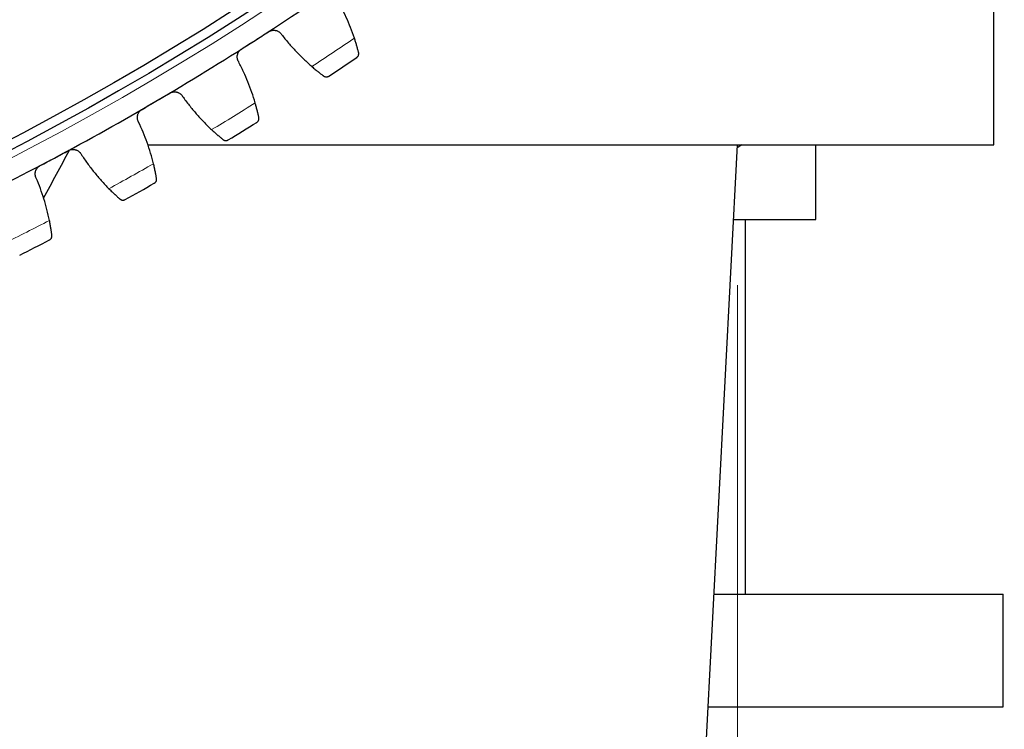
# Model space of a CAD drawing. Header units: inches. Extents: x 0 to 17820, y -10 to 12600.
# Tile 202 of 256: x 8402 to 8612, y 2778 to 2930. Entities that reach past the tile are written whole.
import ezdxf

# ---------------------------------------------------------------- set-up
doc = ezdxf.new("R2010")
doc.units = ezdxf.units.IN
doc.layers.add('1', color=7, linetype='Continuous', true_color=0xffffff)
doc.layers.add('254', color=7, linetype='Continuous', true_color=0xffffff)
doc.styles.add('latin_extended', font='simplex.shx')
doc.dimstyles.get("Standard").update_dxf_attribs({"dimtxt": 0.18, "dimasz": 0.18, "dimexe": 0.18, "dimexo": 0.0625, "dimgap": 0.09, "dimtad": 0, "dimtih": 1, "dimtoh": 1, "dimdec": 4, "dimzin": 0, "dimdsep": 46, "dimtxsty": 'Standard', "dimcen": 0.09, "dimadec": 0, "dimazin": 0, "dimtfac": 1, "dimtdec": 4, "dimtofl": 0, "dimtmove": 0, "dimatfit": 3, "dimfxl": 1, "dimtolj": 1, "dimtzin": 0, "dimarcsym": 0})

# ---------------------------------------------------------------- blocks, each defined once
blk = doc.blocks.new('_U9')
at = {"layer": '254', "color": 3, "linetype": 'Continuous', "lineweight": 13, "transparency": 16777216}
for p, q in [((7491.72, 2808.14), (7491.72, 1680.64)), ((8741.72, 2808.14), (8741.72, 1680.64)), ((7596.72, 1710.64), (8636.72, 1710.64))]:
    blk.add_line(p, q, dxfattribs=at)
at = {"layer": '254', "color": 3, "transparency": 16777216}
for points in [[(7596.72, 1728.14), (7596.72, 1693.14), (7491.72, 1710.64)], [(8636.72, 1693.14), (8636.72, 1728.14), (8741.72, 1710.64)]]:
    blk.add_solid(points, dxfattribs=at)
at = {"layer": 'Defpoints', "color": 0, "transparency": 16777216}
for p in [(7491.72, 2838.14), (8741.72, 2838.14), (8741.72, 1710.64)]:
    blk.add_point(p, dxfattribs=at)
at = {"layer": '254', "color": 2, "lineweight": 13, "transparency": 16777216, "insert": (7941.72, 1868.14), "char_height": 105, "attachment_point": 1, "style": 'latin_extended'}
blk.add_mtext('\\A1;1250', dxfattribs=at)
blk = doc.blocks.new('_U10')
at = {"layer": '254', "color": 3, "linetype": 'Continuous', "lineweight": 13, "transparency": 16777216}
for p, q in [((7677.48, 2873.14), (7677.48, 1920.64)), ((8554.97, 2873.14), (8554.97, 1920.64)), ((7782.48, 1950.64), (8449.97, 1950.64))]:
    blk.add_line(p, q, dxfattribs=at)
at = {"layer": '254', "color": 3, "transparency": 16777216}
for points in [[(7782.48, 1968.14), (7782.48, 1933.14), (7677.48, 1950.64)], [(8449.97, 1933.14), (8449.97, 1968.14), (8554.97, 1950.64)]]:
    blk.add_solid(points, dxfattribs=at)
at = {"layer": 'Defpoints', "color": 0, "transparency": 16777216}
for p in [(7677.48, 2903.14), (8554.97, 2903.14), (8554.97, 1950.64)]:
    blk.add_point(p, dxfattribs=at)
at = {"layer": '254', "color": 2, "lineweight": 13, "transparency": 16777216, "insert": (7981.23, 2108.14), "char_height": 105, "attachment_point": 1, "style": 'latin_extended'}
blk.add_mtext('\\A1;\\C2;880', dxfattribs=at)
blk = doc.blocks.new('_U14')
at = {"layer": '254', "color": 3, "linetype": 'Continuous', "lineweight": 13, "transparency": 16777216}
for p, q in [((8146.72, 3448.14), (9373.83, 3448.14)), ((9343.83, 3343.14), (9343.83, 2889.14)), ((8846.72, 2784.14), (9373.83, 2784.14)), ((9343.83, 2784.14), (9343.83, 1329.14))]:
    blk.add_line(p, q, dxfattribs=at)
at = {"layer": '254', "color": 3, "transparency": 16777216}
for points in [[(9361.33, 3343.14), (9326.33, 3343.14), (9343.83, 3448.14)], [(9326.33, 2889.14), (9361.33, 2889.14), (9343.83, 2784.14)]]:
    blk.add_solid(points, dxfattribs=at)
at = {"layer": 'Defpoints', "color": 0, "transparency": 16777216}
for p in [(8116.72, 3448.14), (8816.72, 2784.14), (9343.83, 2784.14)]:
    blk.add_point(p, dxfattribs=at)
at = {"layer": '254', "color": 2, "lineweight": 13, "transparency": 16777216, "insert": (9186.33, 1381.64), "char_height": 105, "attachment_point": 1, "rotation": 90, "style": 'latin_extended'}
blk.add_mtext('\\A1;\\C31;{\\H1.00x;\\Fsimplex.shx;Installed ~\\Fsimplex.shx;}\\C2; 664 ', dxfattribs=at)

msp = doc.modelspace()

# ---------------------------------------------------------------- linework, layer by layer
at = {"layer": '1', "color": 2, "linetype": 'Continuous', "lineweight": 25}
for p, q in [((8609.72, 2903.139), (8609.72, 2948.139)), ((8429.051, 2903.139), (8609.72, 2903.139)), ((8533.9, 2498.139), (8554.97, 2903.139)), ((8555.96, 2903.14), (8554.936, 2902.449)), ((8571.72, 2887.139), (8571.72, 2903.139)), ((8554.138, 2887.139), (8571.72, 2887.139)), ((8556.72, 2807.139), (8556.72, 2887.139)), ((8549.966, 2807.139), (8611.72, 2807.139)), ((8611.72, 2783.139), (8611.72, 2807.139)), ((8548.726, 2783.139), (8611.72, 2783.139))]:
    msp.add_line(p, q, dxfattribs=at)
at = {"layer": '1', "color": 110, "linetype": 'Continuous', "lineweight": 13}
msp.add_circle((8116.72, 3448.139), 616.6, dxfattribs=at)
at = {"layer": '1', "color": 2, "linetype": 'Continuous', "lineweight": 25}
for radius in [615, 613]:
    msp.add_circle((8116.72, 3448.139), radius, dxfattribs=at)
for radius, start, end in [(621, 302.675159, 304.968153), (621, 300.382166, 302.675159), (636, 303.500731, 304.142581), (621, 298.089172, 300.382166), (636, 301.207737, 301.849588), (621, 295.796178, 298.089172), (636, 298.914744, 299.556594), (636, 296.62175, 297.2636)]:
    msp.add_arc((8116.72, 3448.139), radius, start, end, dxfattribs=at)
at = {"layer": '1', "color": 110, "linetype": 'Continuous', "lineweight": 13}
for start, end in [(303.327295, 304.316017), (301.034302, 302.023023), (298.741308, 299.730029), (296.448315, 297.437036)]:
    msp.add_arc((8116.72, 3448.139), 632.294, start, end, dxfattribs=at)
at = {"layer": '1', "color": 2, "linetype": 'Continuous', "lineweight": 25}
for points in [[(8473.18, 2925.902), (8472.931, 2926.653), (8472.394, 2928.137), (8471.48, 2930.314), (8470.458, 2932.44), (8469.705, 2933.824), (8469.309, 2934.507)], [(8451.983, 2925.416), (8452.947, 2926.034), (8453.911, 2926.653), (8454.876, 2927.271)], [(8449.09, 2923.56), (8450.054, 2924.179), (8451.018, 2924.797), (8451.983, 2925.416)], [(8457.629, 2926.682), (8458.111, 2926.057), (8459.104, 2924.833), (8460.682, 2923.079), (8462.347, 2921.406), (8463.516, 2920.345), (8464.116, 2919.829)], [(8452, 2912.058), (8451.781, 2912.818), (8451.304, 2914.323), (8450.478, 2916.535), (8449.542, 2918.7), (8448.844, 2920.113), (8448.477, 2920.812)], [(8427.836, 2910.682), (8428.824, 2911.262), (8429.812, 2911.841), (8430.8, 2912.42)], [(8430.8, 2912.42), (8431.789, 2913), (8432.777, 2913.579), (8433.765, 2914.159)], [(8436.493, 2913.46), (8436.95, 2912.816), (8437.893, 2911.553), (8439.399, 2909.738), (8440.996, 2907.999), (8442.122, 2906.893), (8442.7, 2906.352)], [(8430.284, 2899.073), (8430.095, 2899.841), (8429.679, 2901.364), (8428.942, 2903.607), (8428.093, 2905.808), (8427.452, 2907.248), (8427.113, 2907.96)], [(8406.816, 2891.73), (8408.659, 2895.14), (8410.501, 2898.55), (8412.344, 2901.961)], [(8409.115, 2900.283), (8410.126, 2900.823), (8411.136, 2901.362), (8412.147, 2901.901)], [(8406.083, 2898.665), (8407.094, 2899.204), (8408.104, 2899.744), (8409.115, 2900.283)], [(8414.845, 2901.094), (8415.275, 2900.432), (8416.167, 2899.133), (8417.6, 2897.258), (8419.126, 2895.458), (8420.206, 2894.307), (8420.762, 2893.744)], [(8408.065, 2886.967), (8407.906, 2887.742), (8407.552, 2889.281), (8406.905, 2891.551), (8406.145, 2893.784), (8405.563, 2895.248), (8405.252, 2895.974)]]:
    msp.add_open_spline(points, degree=3, dxfattribs=at)
for points, knots in [([(8454.876, 2927.271), (8454.932, 2927.307), (8455.047, 2927.373), (8455.227, 2927.454), (8455.352, 2927.496), (8455.448, 2927.522), (8455.481, 2927.531), (8455.545, 2927.545), (8455.578, 2927.552), (8455.74, 2927.58), (8455.87, 2927.59), (8456.034, 2927.586), (8456.067, 2927.585), (8456.116, 2927.581), (8456.132, 2927.58), (8456.165, 2927.577), (8456.247, 2927.568), (8456.391, 2927.543), (8456.515, 2927.509), (8456.638, 2927.468), (8456.699, 2927.445), (8456.878, 2927.367), (8456.99, 2927.304), (8457.148, 2927.194), (8457.199, 2927.155), (8457.272, 2927.093), (8457.296, 2927.072), (8457.344, 2927.028), (8457.367, 2927.005), (8457.479, 2926.89), (8457.559, 2926.79), (8457.629, 2926.682)], [0, 0, 0, 0, 0.0625, 0.125, 0.1875, 0.1875, 0.21875, 0.21875, 0.25, 0.25, 0.375, 0.375, 0.40625, 0.40625, 0.421875, 0.421875, 0.4375, 0.5, 0.5625, 0.5625, 0.625, 0.625, 0.75, 0.75, 0.8125, 0.8125, 0.84375, 0.84375, 0.875, 0.875, 1, 1, 1, 1]), ([(8474.085, 2922.835), (8474.063, 2922.922), (8474.039, 2923.014), (8473.986, 2923.211), (8473.93, 2923.42), (8473.866, 2923.652), (8473.824, 2923.805), (8473.815, 2923.836), (8473.797, 2923.898), (8473.788, 2923.93), (8473.761, 2924.026), (8473.742, 2924.091), (8473.685, 2924.288), (8473.645, 2924.423), (8473.562, 2924.701), (8473.519, 2924.843), (8473.451, 2925.062), (8473.428, 2925.136), (8473.393, 2925.248), (8473.381, 2925.286), (8473.357, 2925.361), (8473.344, 2925.399), (8473.283, 2925.59), (8473.233, 2925.745), (8473.18, 2925.902)], [0, 0, 0, 0, 0.125, 0.125, 0.25, 0.375, 0.375, 0.40625, 0.40625, 0.4375, 0.4375, 0.5, 0.5, 0.625, 0.625, 0.75, 0.75, 0.8125, 0.8125, 0.84375, 0.84375, 0.875, 0.875, 1, 1, 1, 1]), ([(8448.477, 2920.812), (8448.408, 2920.921), (8448.351, 2921.035), (8448.282, 2921.213), (8448.262, 2921.274), (8448.236, 2921.367), (8448.228, 2921.398), (8448.213, 2921.461), (8448.207, 2921.493), (8448.178, 2921.651), (8448.168, 2921.779), (8448.171, 2921.972), (8448.175, 2922.037), (8448.186, 2922.134), (8448.19, 2922.166), (8448.201, 2922.231), (8448.207, 2922.263), (8448.241, 2922.422), (8448.28, 2922.545), (8448.345, 2922.696), (8448.358, 2922.725), (8448.387, 2922.785), (8448.403, 2922.814), (8448.451, 2922.901), (8448.485, 2922.957), (8448.597, 2923.119), (8448.681, 2923.219), (8448.801, 2923.335), (8448.825, 2923.358), (8448.876, 2923.402), (8448.901, 2923.423), (8448.979, 2923.485), (8449.034, 2923.524), (8449.09, 2923.56)], [0, 0, 0, 0, 0.125, 0.125, 0.1875, 0.1875, 0.21875, 0.21875, 0.25, 0.25, 0.375, 0.375, 0.4375, 0.4375, 0.46875, 0.46875, 0.5, 0.5, 0.625, 0.625, 0.65625, 0.65625, 0.6875, 0.6875, 0.75, 0.75, 0.875, 0.875, 0.90625, 0.90625, 0.9375, 0.9375, 1, 1, 1, 1]), ([(8473.678, 2921.758), (8473.679, 2921.759), (8473.68, 2921.76), (8473.683, 2921.761), (8473.684, 2921.762), (8473.688, 2921.765), (8473.695, 2921.77), (8473.712, 2921.782), (8473.745, 2921.807), (8473.772, 2921.83), (8473.824, 2921.878), (8473.857, 2921.912), (8473.948, 2922.022), (8473.999, 2922.105), (8474.057, 2922.242), (8474.073, 2922.29), (8474.092, 2922.365), (8474.098, 2922.39), (8474.107, 2922.442), (8474.11, 2922.469), (8474.117, 2922.55), (8474.118, 2922.605), (8474.109, 2922.719), (8474.1, 2922.777), (8474.085, 2922.835)], [0, 0, 0, 0, 0.0039063, 0.0039063, 0.0078125, 0.0078125, 0.015625, 0.03125, 0.0625, 0.125, 0.125, 0.25, 0.25, 0.5, 0.5, 0.625, 0.625, 0.6875, 0.6875, 0.75, 0.75, 0.875, 0.875, 1, 1, 1, 1]), ([(8464.116, 2919.829), (8464.241, 2919.721), (8464.364, 2919.616), (8464.607, 2919.411), (8464.846, 2919.211), (8465.077, 2919.022), (8465.247, 2918.885), (8465.303, 2918.839), (8465.386, 2918.772), (8465.414, 2918.75), (8465.468, 2918.706), (8465.495, 2918.685), (8465.63, 2918.578), (8465.836, 2918.415), (8466.027, 2918.268), (8466.208, 2918.128), (8466.295, 2918.062), (8466.398, 2917.984), (8466.418, 2917.968), (8466.458, 2917.938), (8466.516, 2917.894), (8466.572, 2917.852), (8466.608, 2917.826)], [0, 0, 0, 0, 0.125, 0.125, 0.25, 0.375, 0.375, 0.4375, 0.4375, 0.46875, 0.46875, 0.5, 0.5, 0.625, 0.75, 0.75, 0.875, 0.875, 0.90625, 0.90625, 0.9375, 1, 1, 1, 1]), ([(8466.608, 2917.826), (8466.656, 2917.789), (8466.706, 2917.759), (8466.807, 2917.708), (8466.858, 2917.688), (8466.96, 2917.656), (8467.011, 2917.644), (8467.113, 2917.629), (8467.164, 2917.626), (8467.264, 2917.627), (8467.313, 2917.631), (8467.409, 2917.646), (8467.456, 2917.657), (8467.548, 2917.685), (8467.592, 2917.702), (8467.656, 2917.733), (8467.688, 2917.749), (8467.724, 2917.77), (8467.741, 2917.781), (8467.749, 2917.786), (8467.754, 2917.789), (8467.756, 2917.791), (8467.759, 2917.792)], [0, 0, 0, 0, 0.125, 0.125, 0.25, 0.25, 0.375, 0.375, 0.5, 0.5, 0.625, 0.625, 0.75, 0.75, 0.875, 0.875, 0.9375, 0.96875, 0.984375, 0.9921875, 0.9921875, 1, 1, 1, 1]), ([(8433.765, 2914.159), (8433.823, 2914.192), (8433.941, 2914.254), (8434.124, 2914.327), (8434.251, 2914.364), (8434.347, 2914.387), (8434.38, 2914.394), (8434.445, 2914.406), (8434.478, 2914.411), (8434.641, 2914.433), (8434.772, 2914.438), (8434.935, 2914.427), (8434.968, 2914.424), (8435.017, 2914.419), (8435.033, 2914.417), (8435.066, 2914.412), (8435.147, 2914.4), (8435.29, 2914.37), (8435.413, 2914.33), (8435.534, 2914.285), (8435.594, 2914.26), (8435.77, 2914.174), (8435.879, 2914.107), (8436.032, 2913.991), (8436.082, 2913.95), (8436.153, 2913.885), (8436.176, 2913.863), (8436.221, 2913.817), (8436.243, 2913.793), (8436.351, 2913.674), (8436.427, 2913.571), (8436.493, 2913.46)], [0, 0, 0, 0, 0.0625, 0.125, 0.1875, 0.1875, 0.21875, 0.21875, 0.25, 0.25, 0.375, 0.375, 0.40625, 0.40625, 0.421875, 0.421875, 0.4375, 0.5, 0.5625, 0.5625, 0.625, 0.625, 0.75, 0.75, 0.8125, 0.8125, 0.84375, 0.84375, 0.875, 0.875, 1, 1, 1, 1]), ([(8427.113, 2907.96), (8427.049, 2908.072), (8426.996, 2908.189), (8426.934, 2908.37), (8426.916, 2908.431), (8426.894, 2908.525), (8426.887, 2908.556), (8426.875, 2908.62), (8426.87, 2908.652), (8426.848, 2908.811), (8426.843, 2908.94), (8426.854, 2909.132), (8426.86, 2909.197), (8426.875, 2909.293), (8426.881, 2909.326), (8426.894, 2909.39), (8426.901, 2909.421), (8426.942, 2909.579), (8426.986, 2909.701), (8427.056, 2909.848), (8427.071, 2909.877), (8427.103, 2909.935), (8427.119, 2909.964), (8427.17, 2910.049), (8427.207, 2910.104), (8427.325, 2910.261), (8427.414, 2910.358), (8427.538, 2910.469), (8427.563, 2910.491), (8427.615, 2910.533), (8427.641, 2910.553), (8427.722, 2910.612), (8427.778, 2910.648), (8427.836, 2910.682)], [0, 0, 0, 0, 0.125, 0.125, 0.1875, 0.1875, 0.21875, 0.21875, 0.25, 0.25, 0.375, 0.375, 0.4375, 0.4375, 0.46875, 0.46875, 0.5, 0.5, 0.625, 0.625, 0.65625, 0.65625, 0.6875, 0.6875, 0.75, 0.75, 0.875, 0.875, 0.90625, 0.90625, 0.9375, 0.9375, 1, 1, 1, 1]), ([(8452.782, 2908.958), (8452.763, 2909.045), (8452.742, 2909.138), (8452.698, 2909.337), (8452.651, 2909.548), (8452.596, 2909.783), (8452.559, 2909.937), (8452.552, 2909.969), (8452.537, 2910.032), (8452.529, 2910.064), (8452.505, 2910.161), (8452.489, 2910.226), (8452.44, 2910.425), (8452.406, 2910.562), (8452.334, 2910.843), (8452.296, 2910.987), (8452.237, 2911.208), (8452.217, 2911.283), (8452.186, 2911.396), (8452.176, 2911.434), (8452.155, 2911.511), (8452.144, 2911.549), (8452.091, 2911.743), (8452.046, 2911.899), (8452, 2912.058)], [0, 0, 0, 0, 0.125, 0.125, 0.25, 0.375, 0.375, 0.40625, 0.40625, 0.4375, 0.4375, 0.5, 0.5, 0.625, 0.625, 0.75, 0.75, 0.8125, 0.8125, 0.84375, 0.84375, 0.875, 0.875, 1, 1, 1, 1]), ([(8452.332, 2907.898), (8452.333, 2907.898), (8452.334, 2907.899), (8452.337, 2907.901), (8452.338, 2907.902), (8452.342, 2907.904), (8452.349, 2907.909), (8452.367, 2907.92), (8452.401, 2907.944), (8452.466, 2907.995), (8452.517, 2908.044), (8452.612, 2908.151), (8452.666, 2908.231), (8452.73, 2908.366), (8452.748, 2908.413), (8452.77, 2908.487), (8452.777, 2908.513), (8452.788, 2908.564), (8452.792, 2908.591), (8452.803, 2908.671), (8452.805, 2908.727), (8452.801, 2908.84), (8452.794, 2908.899), (8452.782, 2908.958)], [0, 0, 0, 0, 0.0039063, 0.0039063, 0.0078125, 0.0078125, 0.015625, 0.03125, 0.0625, 0.125, 0.25, 0.25, 0.5, 0.5, 0.625, 0.625, 0.6875, 0.6875, 0.75, 0.75, 0.875, 0.875, 1, 1, 1, 1]), ([(8442.7, 2906.352), (8442.821, 2906.24), (8442.94, 2906.13), (8443.174, 2905.915), (8443.405, 2905.706), (8443.628, 2905.508), (8443.792, 2905.364), (8443.847, 2905.316), (8443.927, 2905.246), (8443.954, 2905.223), (8444.007, 2905.177), (8444.033, 2905.154), (8444.163, 2905.042), (8444.363, 2904.871), (8444.547, 2904.716), (8444.723, 2904.569), (8444.807, 2904.5), (8444.906, 2904.418), (8444.926, 2904.402), (8444.965, 2904.37), (8445.021, 2904.323), (8445.075, 2904.28), (8445.11, 2904.251)], [0, 0, 0, 0, 0.125, 0.125, 0.25, 0.375, 0.375, 0.4375, 0.4375, 0.46875, 0.46875, 0.5, 0.5, 0.625, 0.75, 0.75, 0.875, 0.875, 0.90625, 0.90625, 0.9375, 1, 1, 1, 1]), ([(8445.11, 2904.251), (8445.157, 2904.213), (8445.205, 2904.181), (8445.304, 2904.126), (8445.354, 2904.103), (8445.455, 2904.068), (8445.506, 2904.054), (8445.607, 2904.035), (8445.657, 2904.03), (8445.758, 2904.026), (8445.807, 2904.028), (8445.904, 2904.04), (8445.951, 2904.049), (8446.044, 2904.073), (8446.089, 2904.089), (8446.154, 2904.117), (8446.186, 2904.132), (8446.223, 2904.151), (8446.241, 2904.161), (8446.249, 2904.166), (8446.254, 2904.169), (8446.256, 2904.171), (8446.259, 2904.172)], [0, 0, 0, 0, 0.125, 0.125, 0.25, 0.25, 0.375, 0.375, 0.5, 0.5, 0.625, 0.625, 0.75, 0.75, 0.875, 0.875, 0.9375, 0.96875, 0.984375, 0.9921875, 0.9921875, 1, 1, 1, 1]), ([(8412.147, 2901.901), (8412.206, 2901.933), (8412.326, 2901.989), (8412.512, 2902.055), (8412.64, 2902.087), (8412.738, 2902.106), (8412.771, 2902.112), (8412.836, 2902.121), (8412.869, 2902.125), (8413.033, 2902.14), (8413.164, 2902.14), (8413.327, 2902.123), (8413.359, 2902.119), (8413.408, 2902.111), (8413.424, 2902.109), (8413.457, 2902.103), (8413.537, 2902.087), (8413.679, 2902.051), (8413.801, 2902.007), (8413.92, 2901.957), (8413.978, 2901.929), (8414.151, 2901.837), (8414.257, 2901.765), (8414.406, 2901.643), (8414.453, 2901.6), (8414.522, 2901.532), (8414.544, 2901.509), (8414.588, 2901.461), (8414.609, 2901.437), (8414.711, 2901.313), (8414.783, 2901.207), (8414.845, 2901.094)], [0, 0, 0, 0, 0.0625, 0.125, 0.1875, 0.1875, 0.21875, 0.21875, 0.25, 0.25, 0.375, 0.375, 0.40625, 0.40625, 0.421875, 0.421875, 0.4375, 0.5, 0.5625, 0.5625, 0.625, 0.625, 0.75, 0.75, 0.8125, 0.8125, 0.84375, 0.84375, 0.875, 0.875, 1, 1, 1, 1]), ([(8405.252, 2895.974), (8405.192, 2896.089), (8405.144, 2896.207), (8405.09, 2896.39), (8405.075, 2896.452), (8405.056, 2896.547), (8405.051, 2896.579), (8405.041, 2896.643), (8405.037, 2896.675), (8405.022, 2896.835), (8405.022, 2896.963), (8405.04, 2897.156), (8405.049, 2897.22), (8405.068, 2897.316), (8405.075, 2897.348), (8405.091, 2897.411), (8405.099, 2897.442), (8405.146, 2897.598), (8405.195, 2897.718), (8405.271, 2897.863), (8405.287, 2897.891), (8405.321, 2897.948), (8405.338, 2897.976), (8405.393, 2898.059), (8405.432, 2898.112), (8405.556, 2898.265), (8405.649, 2898.358), (8405.777, 2898.464), (8405.803, 2898.485), (8405.857, 2898.524), (8405.884, 2898.544), (8405.967, 2898.599), (8406.024, 2898.633), (8406.083, 2898.665)], [0, 0, 0, 0, 0.125, 0.125, 0.1875, 0.1875, 0.21875, 0.21875, 0.25, 0.25, 0.375, 0.375, 0.4375, 0.4375, 0.46875, 0.46875, 0.5, 0.5, 0.625, 0.625, 0.65625, 0.65625, 0.6875, 0.6875, 0.75, 0.75, 0.875, 0.875, 0.90625, 0.90625, 0.9375, 0.9375, 1, 1, 1, 1]), ([(8430.94, 2895.944), (8430.925, 2896.032), (8430.908, 2896.126), (8430.872, 2896.326), (8430.833, 2896.539), (8430.787, 2896.776), (8430.757, 2896.931), (8430.751, 2896.963), (8430.738, 2897.027), (8430.732, 2897.059), (8430.712, 2897.157), (8430.699, 2897.223), (8430.658, 2897.424), (8430.629, 2897.562), (8430.568, 2897.845), (8430.536, 2897.991), (8430.486, 2898.214), (8430.469, 2898.29), (8430.443, 2898.404), (8430.434, 2898.443), (8430.416, 2898.52), (8430.407, 2898.559), (8430.361, 2898.754), (8430.323, 2898.912), (8430.284, 2899.073)], [0, 0, 0, 0, 0.125, 0.125, 0.25, 0.375, 0.375, 0.40625, 0.40625, 0.4375, 0.4375, 0.5, 0.5, 0.625, 0.625, 0.75, 0.75, 0.8125, 0.8125, 0.84375, 0.84375, 0.875, 0.875, 1, 1, 1, 1]), ([(8430.448, 2894.903), (8430.449, 2894.903), (8430.451, 2894.904), (8430.453, 2894.906), (8430.455, 2894.906), (8430.458, 2894.908), (8430.466, 2894.913), (8430.484, 2894.924), (8430.519, 2894.946), (8430.586, 2894.994), (8430.639, 2895.042), (8430.739, 2895.144), (8430.796, 2895.223), (8430.865, 2895.355), (8430.885, 2895.401), (8430.91, 2895.474), (8430.917, 2895.499), (8430.93, 2895.55), (8430.936, 2895.577), (8430.95, 2895.657), (8430.955, 2895.712), (8430.955, 2895.826), (8430.95, 2895.884), (8430.94, 2895.944)], [0, 0, 0, 0, 0.0039063, 0.0039063, 0.0078125, 0.0078125, 0.015625, 0.03125, 0.0625, 0.125, 0.25, 0.25, 0.5, 0.5, 0.625, 0.625, 0.6875, 0.6875, 0.75, 0.75, 0.875, 0.875, 1, 1, 1, 1]), ([(8420.762, 2893.744), (8420.879, 2893.626), (8420.993, 2893.512), (8421.219, 2893.288), (8421.441, 2893.07), (8421.656, 2892.863), (8421.814, 2892.712), (8421.866, 2892.663), (8421.944, 2892.589), (8421.97, 2892.565), (8422.021, 2892.517), (8422.046, 2892.494), (8422.171, 2892.376), (8422.364, 2892.198), (8422.542, 2892.035), (8422.712, 2891.881), (8422.793, 2891.808), (8422.89, 2891.722), (8422.909, 2891.706), (8422.946, 2891.672), (8423.001, 2891.624), (8423.053, 2891.578), (8423.086, 2891.548)], [0, 0, 0, 0, 0.125, 0.125, 0.25, 0.375, 0.375, 0.4375, 0.4375, 0.46875, 0.46875, 0.5, 0.5, 0.625, 0.75, 0.75, 0.875, 0.875, 0.90625, 0.90625, 0.9375, 1, 1, 1, 1]), ([(8423.086, 2891.548), (8423.132, 2891.508), (8423.179, 2891.474), (8423.275, 2891.415), (8423.324, 2891.391), (8423.424, 2891.351), (8423.474, 2891.335), (8423.574, 2891.312), (8423.624, 2891.305), (8423.724, 2891.297), (8423.774, 2891.297), (8423.871, 2891.305), (8423.919, 2891.312), (8424.012, 2891.333), (8424.058, 2891.346), (8424.124, 2891.372), (8424.157, 2891.385), (8424.194, 2891.403), (8424.213, 2891.413), (8424.221, 2891.417), (8424.226, 2891.42), (8424.228, 2891.421), (8424.231, 2891.423)], [0, 0, 0, 0, 0.125, 0.125, 0.25, 0.25, 0.375, 0.375, 0.5, 0.5, 0.625, 0.625, 0.75, 0.75, 0.875, 0.875, 0.9375, 0.96875, 0.984375, 0.9921875, 0.9921875, 1, 1, 1, 1]), ([(8408.595, 2883.814), (8408.584, 2883.903), (8408.571, 2883.997), (8408.543, 2884.199), (8408.512, 2884.413), (8408.476, 2884.652), (8408.452, 2884.808), (8408.447, 2884.84), (8408.437, 2884.904), (8408.432, 2884.937), (8408.416, 2885.035), (8408.406, 2885.102), (8408.372, 2885.304), (8408.349, 2885.443), (8408.3, 2885.729), (8408.274, 2885.876), (8408.233, 2886.101), (8408.219, 2886.177), (8408.197, 2886.293), (8408.19, 2886.331), (8408.175, 2886.409), (8408.167, 2886.448), (8408.129, 2886.645), (8408.098, 2886.805), (8408.065, 2886.967)], [0, 0, 0, 0, 0.125, 0.125, 0.25, 0.375, 0.375, 0.40625, 0.40625, 0.4375, 0.4375, 0.5, 0.5, 0.625, 0.625, 0.75, 0.75, 0.8125, 0.8125, 0.84375, 0.84375, 0.875, 0.875, 1, 1, 1, 1]), ([(8408.062, 2882.793), (8408.063, 2882.794), (8408.065, 2882.795), (8408.067, 2882.796), (8408.069, 2882.797), (8408.073, 2882.799), (8408.08, 2882.803), (8408.099, 2882.813), (8408.135, 2882.834), (8408.204, 2882.88), (8408.259, 2882.925), (8408.362, 2883.023), (8408.423, 2883.099), (8408.496, 2883.228), (8408.518, 2883.274), (8408.546, 2883.346), (8408.555, 2883.371), (8408.57, 2883.422), (8408.576, 2883.448), (8408.593, 2883.527), (8408.601, 2883.582), (8408.606, 2883.695), (8408.603, 2883.754), (8408.595, 2883.814)], [0, 0, 0, 0, 0.0039062, 0.0039062, 0.0078125, 0.0078125, 0.015625, 0.03125, 0.0625, 0.125, 0.25, 0.25, 0.5, 0.5, 0.625, 0.625, 0.6875, 0.6875, 0.75, 0.75, 0.875, 0.875, 1, 1, 1, 1])]:
    msp.add_open_spline(points, degree=3, knots=knots, dxfattribs=at)

# ---------------------------------------------------------------- dimensions: what is measured, and where the dimension line sits
at = {"layer": '254', "color": 2, "linetype": 'Continuous', "lineweight": 13}
dim = msp.add_linear_dim(base=(9343.834, 2784.139), p1=(8116.72, 3448.139), p2=(8816.72, 2784.139), angle=90, text='\\C31;{\\H1.00x;\\Fsimplex.shx;Installed ~\\Fsimplex.shx;}\\C2; <> ', dimstyle='Standard', override={"dimscale": 30, "dimtxt": 3.5, "dimasz": 3.5, "dimexe": 1, "dimexo": 1, "dimgap": 1.75, "dimtad": 1, "dimtih": 0, "dimtoh": 0, "dimdec": 0, "dimlfac": 1, "dimzin": 8, "dimdsep": 46, "dimlunit": 2, "dimtxsty": 'latin_extended', "dimsah": 1, "dimse1": 0, "dimse2": 0, "dimsd1": 0, "dimsd2": 0, "dimclrd": 3, "dimclre": 3, "dimclrt": 2, "dimtol": 0, "dimtm": -0.1, "dimtfac": 0.714286, "dimtdec": 3, "dimtofl": 1, "dimtmove": 0, "dimtzin": 8, "dimlwd": 13, "dimlwe": 13}, dxfattribs=at)
dim.commit()
dim.dimension.update_dxf_attribs({"geometry": '_U14', "text_midpoint": (9343.834, 2004.139), "dimtype": 160})
dim = msp.add_linear_dim(base=(8554.97, 1950.639), p1=(7677.482, 2903.139), p2=(8554.97, 2903.139), text='\\C2;880', dimstyle='Standard', override={"dimscale": 30, "dimtxt": 3.5, "dimasz": 3.5, "dimexe": 1, "dimexo": 1, "dimgap": 1.75, "dimtad": 1, "dimtih": 1, "dimtoh": 0, "dimdec": 2, "dimlfac": 0.033333, "dimzin": 8, "dimdsep": 46, "dimlunit": 2, "dimpost": '', "dimtxsty": 'latin_extended', "dimsah": 1, "dimse1": 0, "dimse2": 0, "dimsd1": 0, "dimsd2": 0, "dimclrd": 3, "dimclre": 3, "dimclrt": 2, "dimtol": 0, "dimtm": -0.1, "dimtfac": 0.714286, "dimtdec": 3, "dimtofl": 1, "dimtmove": 0, "dimtzin": 8, "dimlwd": 13, "dimlwe": 13}, dxfattribs=at)
dim.commit()
dim.dimension.update_dxf_attribs({"geometry": '_U10', "text_midpoint": (8116.226, 1950.639), "dimtype": 160})
dim = msp.add_linear_dim(base=(8741.72, 1710.639), p1=(7491.72, 2838.139), p2=(8741.72, 2838.139), dimstyle='Standard', override={"dimscale": 30, "dimtxt": 3.5, "dimasz": 3.5, "dimexe": 1, "dimexo": 1, "dimgap": 1.75, "dimtad": 1, "dimtih": 1, "dimtoh": 0, "dimdec": 2, "dimlfac": 1, "dimzin": 8, "dimdsep": 46, "dimlunit": 2, "dimtxsty": 'latin_extended', "dimsah": 1, "dimse1": 0, "dimse2": 0, "dimsd1": 0, "dimsd2": 0, "dimclrd": 3, "dimclre": 3, "dimclrt": 2, "dimtol": 0, "dimtm": -0.1, "dimtfac": 0.714286, "dimtdec": 3, "dimtofl": 1, "dimtmove": 0, "dimtzin": 8, "dimlwd": 13, "dimlwe": 13}, dxfattribs=at)
dim.commit()
dim.dimension.update_dxf_attribs({"geometry": '_U9', "text_midpoint": (8116.72, 1710.639), "dimtype": 160})

doc.saveas('drawing.dxf')
